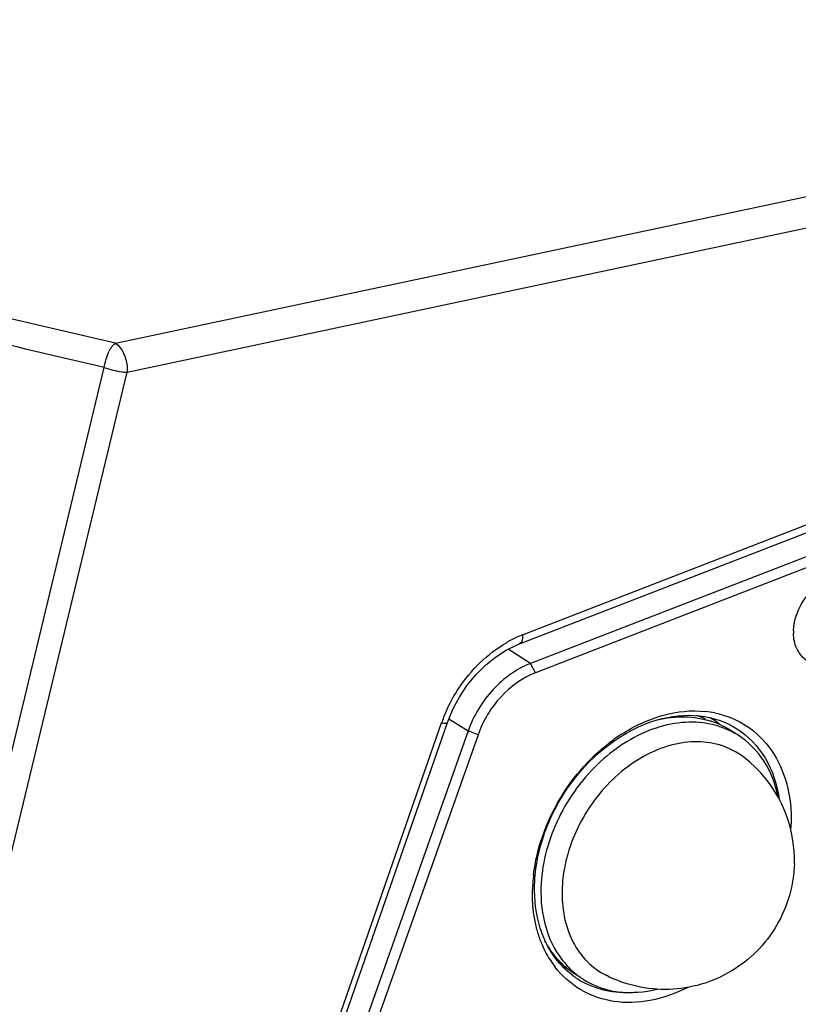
# Model space of a CAD drawing. Header units: millimetres. Extents: x 0 to 420, y 0 to 297.
# Tile 77 of 136: x 348.24 to 353.36, y 104.69 to 111.16. Entities that reach past the tile are written whole.
import ezdxf

# ---------------------------------------------------------------- set-up
doc = ezdxf.new("R2010")
doc.units = ezdxf.units.MM
doc.header["$LTSCALE"] = 23.1
doc.layers.get('0').update_dxf_attribs({"linetype": 'CONTINUOUS'})
doc.layers.add('02___PRT_ALL_AXES', color=7, linetype='CONTINUOUS')

msp = doc.modelspace()

# ---------------------------------------------------------------- linework, layer by layer
at = {"color": 7, "linetype": 'Continuous'}
for p, q in [((348.8721, 109.0346), (358.8979, 111.1619)), ((348.9493, 108.8438), (358.978, 110.9733)), ((351.5486, 107.1166), (358.9568, 109.9895)), ((351.5289, 107.0579), (358.9286, 109.9274)), ((358.9476, 109.7738), (351.6018, 106.9291)), ((358.9794, 109.7122), (351.6336, 106.8675)), ((346.7187, 100.2465), (348.7988, 108.8747)), ((346.8693, 100.2156), (348.9493, 108.8438)), ((351.6018, 106.9291), (351.4543, 107.0225)), ((351.6336, 106.8675), (351.6018, 106.9291)), ((348.5137, 99.3561), (351.0167, 106.5389)), ((348.5623, 99.3862), (351.0553, 106.5405)), ((351.0645, 106.5641), (351.1902, 106.4846)), ((352.7831, 106.5719), (352.7982, 106.5624)), ((351.1902, 106.4846), (348.6544, 99.3049)), ((351.2562, 106.46), (348.7204, 99.2803)), ((351.2562, 106.46), (351.1902, 106.4846))]:
    msp.add_line(p, q, dxfattribs=at)
msp.add_lwpolyline([(351.0554, 106.5405), (351.0593, 106.5516), (351.0935, 106.633), (351.1358, 106.7115), (351.1856, 106.7857), (351.242, 106.8544), (351.3041, 106.9164), (351.3706, 106.9705), (351.4405, 107.0156), (351.5122, 107.0511), (351.5289, 107.0579)], dxfattribs=at)
for centre, radius, start, end in [((218.7518, -444.8625), 568.9756, 76.779912, 76.967293), ((218.6875, -444.8091), 568.766, 76.775889, 76.963285), ((351.8357, 106.3857), 0.7854, 114.43338, 120.07844), ((351.8142, 106.4322), 0.7341, 111.21096, 114.40899), ((353.6352, 107.1343), 0.3055, 178.45013, 181.42926), ((351.9667, 106.2069), 1.0063, 154.82213, 159.81426), ((352.6843, 105.9716), 0.6451, 78.49187, 84.06061), ((352.5119, 106.1095), 0.5358, 57.72307, 59.98658), ((351.9379, 106.2178), 0.9755, 159.83224, 160.78224), ((352.5128, 106.1111), 0.534, 54.35747, 57.7228), ((352.3676, 106.2006), 0.5692, 38.04, 39.96979), ((352.5116, 106.1093), 0.5361, 51.31091, 54.35311), ((352.822, 105.4965), 1.1502, 122.78631, 125.88923), ((352.6774, 106.0008), 0.5392, 57.69517, 64.70035), ((352.2647, 105.9019), 1.0503, 356.29364, 358.45227), ((352.8274, 105.394), 1.0211, 164.02133, 165.704), ((352.8159, 105.3969), 1.0093, 165.70706, 165.88057), ((352.7107, 105.4105), 1.0971, 173.23826, 175.9136), ((352.681, 105.4128), 1.0673, 175.92114, 176.87922), ((352.6528, 105.4141), 1.039, 177.56454, 178.45773), ((352.6668, 105.4135), 1.053, 176.87981, 177.56503), ((352.359, 105.3678), 0.7396, 201.15349, 202.19841), ((352.2732, 105.3234), 0.6428, 211.69748, 217.27961), ((352.0711, 105.4136), 0.5405, 240.41852, 245.23733), ((352.2388, 105.307), 0.54, 228.93136, 230.69575), ((352.2377, 105.3057), 0.5383, 230.69564, 234.68336), ((352.2098, 105.3171), 0.5509, 233.83857, 237.68389), ((352.2098, 105.3172), 0.551, 237.68554, 240.885), ((352.2371, 105.3049), 0.5373, 234.68532, 237.68738)]:
    msp.add_arc(centre, radius, start, end, dxfattribs=at)
for points, knots in [([(348.7988, 108.8747), (348.8031, 108.9082), (348.8191, 108.9654), (348.8508, 109.0201), (348.8721, 109.0346)], [0, 0, 0, 0, 0.568063, 1, 1, 1, 1]), ([(348.8721, 109.0346), (348.8846, 109.0271), (348.9344, 108.9753), (348.9524, 108.8994), (348.9493, 108.8438)], [0, 0, 0, 0, 0.20754, 1, 1, 1, 1]), ([(348.7988, 108.8747), (348.8359, 108.8611), (348.8864, 108.8488), (348.9376, 108.8442), (348.9493, 108.8438)], [0, 0, 0, 0, 0.771075, 1, 1, 1, 1]), ([(353.3299, 107.1425), (353.332, 107.2203), (353.3787, 107.3385), (353.4894, 107.447), (353.5889, 107.4961), (353.6916, 107.5025), (353.7807, 107.4595), (353.8359, 107.3754), (353.8451, 107.3078), (353.8442, 107.273)], [0, 0, 0, 0, 0.274937, 0.414506, 0.543351, 0.658685, 0.765995, 0.876845, 1, 1, 1, 1]), ([(353.8442, 107.273), (353.8421, 107.1967), (353.7969, 107.0806), (353.6894, 106.9724), (353.5924, 106.9218), (353.4914, 106.912), (353.4018, 106.9493), (353.3431, 107.0279), (353.3307, 107.093), (353.3299, 107.1267)], [0, 0, 0, 0, 0.27501, 0.414958, 0.54469, 0.661085, 0.768763, 0.878655, 1, 1, 1, 1]), ([(351.5486, 107.1166), (351.5492, 107.1096), (351.5501, 107.0894), (351.5422, 107.063), (351.5289, 107.0579)], [0, 0, 0, 0, 0.33104, 1, 1, 1, 1]), ([(351.056, 106.635), (351.0772, 106.6802), (351.1723, 106.8497), (351.3171, 106.993), (351.4421, 107.0653)], [0, 0, 0, 0, 0.256888, 1, 1, 1, 1]), ([(351.6018, 106.9291), (351.5082, 106.8929), (351.335, 106.7664), (351.2255, 106.5845), (351.1902, 106.4846)], [0, 0, 0, 0, 0.486338, 1, 1, 1, 1]), ([(351.6336, 106.8675), (351.5477, 106.8343), (351.389, 106.7184), (351.2886, 106.5517), (351.2562, 106.46)], [0, 0, 0, 0, 0.486338, 1, 1, 1, 1]), ([(352.1992, 106.4634), (352.2843, 106.5182), (352.462, 106.602), (352.6594, 106.6228), (352.751, 106.6132)], [0, 0, 0, 0, 0.523424, 1, 1, 1, 1]), ([(352.4338, 106.5571), (352.5235, 106.5831), (352.7072, 106.6049), (352.8847, 106.5456), (352.9577, 106.4995)], [0, 0, 0, 0, 0.51942, 1, 1, 1, 1]), ([(352.813, 106.6037), (352.8872, 106.5885), (353.0323, 106.5298), (353.2003, 106.3605), (353.3001, 106.1319), (353.317, 105.9614), (353.3146, 105.8735)], [0, 0, 0, 0, 0.236457, 0.473794, 0.725882, 1, 1, 1, 1]), ([(351.0167, 106.5389), (351.0257, 106.5373), (351.0367, 106.5355), (351.054, 106.5366), (351.0554, 106.5405)], [0, 0, 0, 0, 0.689506, 1, 1, 1, 1]), ([(351.6277, 105.4703), (351.6309, 105.5885), (351.6815, 105.831), (351.9069, 106.2506), (352.2109, 106.4926), (352.4338, 106.5571)], [0, 0, 0, 0, 0.249444, 0.510766, 1, 1, 1, 1]), ([(352.7814, 106.5302), (352.721, 106.5425), (352.5915, 106.5481), (352.3969, 106.5021), (352.207, 106.4061), (351.9726, 106.218), (351.7512, 105.9031), (351.6737, 105.6018), (351.6697, 105.4537)], [0, 0, 0, 0, 0.107171, 0.22187, 0.344696, 0.474387, 0.74212, 1, 1, 1, 1]), ([(352.9577, 106.4995), (353.0328, 106.4519), (353.1657, 106.3115), (353.2233, 106.1294), (353.2368, 106.034)], [0, 0, 0, 0, 0.479685, 1, 1, 1, 1]), ([(353.2298, 106.0485), (353.213, 106.1325), (353.1534, 106.2917), (353.033, 106.4138), (352.9656, 106.4565)], [0, 0, 0, 0, 0.517817, 1, 1, 1, 1]), ([(351.6213, 105.5397), (351.6418, 105.7134), (351.7643, 106.0545), (352.0048, 106.3249), (352.1478, 106.4283)], [0, 0, 0, 0, 0.497813, 1, 1, 1, 1]), ([(353.0041, 106.3114), (352.9617, 106.344), (352.8635, 106.396), (352.6953, 106.4222), (352.5173, 106.3968), (352.2764, 106.2961), (352.0149, 106.0631), (351.8844, 105.8102), (351.8457, 105.6751)], [0, 0, 0, 0, 0.105177, 0.213895, 0.329821, 0.454394, 0.723365, 1, 1, 1, 1]), ([(351.8371, 105.6431), (351.8329, 105.6261), (351.8178, 105.5591), (351.8098, 105.4905), (351.8085, 105.4395)], [0, 0, 0, 0, 0.255522, 1, 1, 1, 1]), ([(351.6692, 105.1009), (351.6592, 105.1268), (351.6235, 105.237), (351.6118, 105.3543), (351.6141, 105.4421)], [0, 0, 0, 0, 0.24012, 1, 1, 1, 1]), ([(351.6974, 105.105), (351.6849, 105.132), (351.64, 105.2485), (351.6252, 105.3755), (351.6277, 105.4703)], [0, 0, 0, 0, 0.23888, 1, 1, 1, 1]), ([(351.6697, 105.4537), (351.6674, 105.3674), (351.685, 105.2002), (351.7579, 105.0469), (351.8057, 104.984)], [0, 0, 0, 0, 0.522155, 1, 1, 1, 1]), ([(351.8085, 105.4395), (351.8053, 105.3235), (351.8365, 105.1474), (351.9656, 104.965), (352.0516, 104.9016), (352.0975, 104.8782)], [0, 0, 0, 0, 0.525781, 0.766497, 1, 1, 1, 1]), ([(351.7832, 104.968), (351.7747, 104.9783), (351.7417, 105.021), (351.7145, 105.0681), (351.6974, 105.105)], [0, 0, 0, 0, 0.245959, 1, 1, 1, 1]), ([(352.6368, 104.7987), (352.5586, 104.7587), (352.3976, 104.7004), (352.1485, 104.6913), (351.9234, 104.769), (351.8076, 104.8739), (351.7617, 104.934)], [0, 0, 0, 0, 0.274249, 0.526478, 0.763811, 1, 1, 1, 1]), ([(352.3052, 104.7672), (352.2416, 104.7604), (352.1149, 104.7636), (351.9949, 104.8061), (351.9417, 104.8358)], [0, 0, 0, 0, 0.512075, 1, 1, 1, 1]), ([(351.9499, 104.8508), (352.0176, 104.8079), (352.1805, 104.7513), (352.3507, 104.7663), (352.4341, 104.7875)], [0, 0, 0, 0, 0.482054, 1, 1, 1, 1])]:
    msp.add_open_spline(points, degree=3, knots=knots, dxfattribs=at)
for points in [[(352.9079, 106.4882), (352.8677, 106.5072), (352.8249, 106.5213), (352.7814, 106.5302)], [(351.7263, 104.9856), (351.7061, 105.0183), (351.6887, 105.0528), (351.6742, 105.0884)], [(351.8847, 104.8723), (351.8471, 104.8997), (351.8129, 104.9322), (351.7832, 104.968)], [(351.8057, 104.984), (351.8288, 104.9534), (351.8551, 104.925), (351.884, 104.8999)]]:
    msp.add_open_spline(points, degree=3, dxfattribs=at)
at = {"layer": '02___PRT_ALL_AXES', "color": 7, "linetype": 'Continuous'}
for p, q in [((352.9656, 106.4565), (352.9098, 106.4918)), ((351.9248, 104.8666), (351.8941, 104.8861))]:
    msp.add_line(p, q, dxfattribs=at)
for centre, radius, start, end in [((352.5021, 106.0927), 0.5303, 61.96505, 68.7188), ((352.6185, 106.0298), 0.5462, 57.79876, 71.9465), ((352.4848, 105.6365), 0.8516, 358.45888, 52.42199), ((352.1969, 105.3569), 0.5601, 223.34601, 223.58748)]:
    msp.add_arc(centre, radius, start, end, dxfattribs=at)
for points, knots in [([(352.4338, 106.5571), (352.4934, 106.5715), (352.6132, 106.5861), (352.7328, 106.567), (352.7878, 106.549)], [0, 0, 0, 0, 0.514866, 1, 1, 1, 1]), ([(353.336, 105.6136), (353.3322, 105.4721), (353.2509, 105.186), (352.9381, 104.8729), (352.5136, 104.7483), (352.2235, 104.8138), (352.0974, 104.8782)], [0, 0, 0, 0, 0.250051, 0.500055, 0.75002, 1, 1, 1, 1]), ([(351.7895, 104.9724), (351.7804, 104.982), (351.7448, 105.0225), (351.715, 105.068), (351.6962, 105.1039)], [0, 0, 0, 0, 0.246372, 1, 1, 1, 1])]:
    msp.add_open_spline(points, degree=3, knots=knots, dxfattribs=at)
msp.add_open_spline([(351.8943, 104.8859), (351.8567, 104.9097), (351.8218, 104.9385), (351.7911, 104.9707)], degree=3, dxfattribs=at)

doc.saveas('drawing.dxf')
